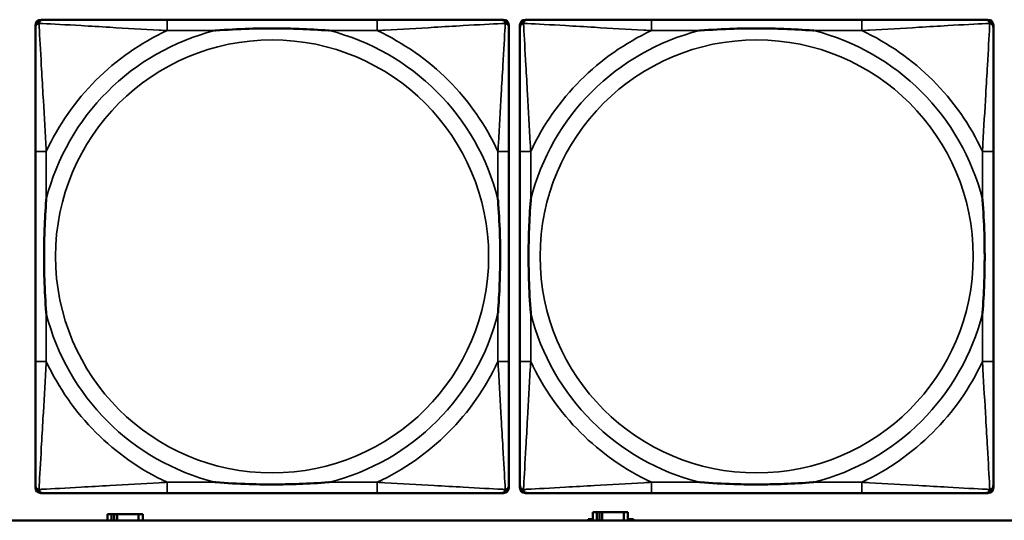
# Model space of a CAD drawing. Header units: inches. Extents: x 1.9 to 64.4, y 1.6 to 69.2.
# Tile 144 of 256: x 30.949 to 32.373, y 50.862 to 51.586. Entities that reach past the tile are written whole.
import ezdxf

# ---------------------------------------------------------------- set-up
doc = ezdxf.new("R2010")
doc.units = ezdxf.units.IN
doc.header["$MEASUREMENT"] = 0
doc.layers.add('Visible (ANSI)', color=7, linetype='Continuous', lineweight=50)
doc.layers.add('Visible Narrow (ANSI)', color=7, linetype='Continuous', lineweight=35)

msp = doc.modelspace()

# ---------------------------------------------------------------- linework, layer by layer
at = {"layer": 'Visible (ANSI)'}
for p, q in [((30.9792, 51.586), (30.9831, 51.586)), ((31.4658, 51.586), (31.1618, 51.586)), ((31.6445, 51.586), (31.6484, 51.586)), ((31.6802, 51.586), (31.6841, 51.586)), ((32.1668, 51.586), (31.8628, 51.586)), ((32.3455, 51.586), (32.3494, 51.586)), ((30.9713, 50.9089), (30.9713, 51.5781)), ((31.6563, 51.5781), (31.6563, 51.5742)), ((31.6723, 50.9089), (31.6723, 51.5781)), ((32.3573, 51.5781), (32.3573, 51.5742)), ((30.9713, 51.3955), (30.9713, 51.0915)), ((31.6563, 51.0915), (31.6563, 51.3955)), ((31.6723, 51.3955), (31.6723, 51.0915)), ((32.3573, 51.0915), (32.3573, 51.3955)), ((31.6563, 50.9128), (31.6563, 50.9089)), ((32.3573, 50.9128), (32.3573, 50.9089)), ((31.6484, 50.901), (30.9792, 50.901)), ((31.1618, 50.901), (31.4658, 50.901)), ((32.3494, 50.901), (31.6802, 50.901)), ((31.8628, 50.901), (32.1668, 50.901)), ((31.0814, 50.8706), (31.0756, 50.8706)), ((31.0756, 50.8706), (31.0756, 50.8616)), ((31.0814, 50.8706), (31.0854, 50.8706)), ((31.0814, 50.8616), (31.0814, 50.8706)), ((31.0854, 50.8616), (31.0854, 50.8706)), ((31.0854, 50.8706), (31.0895, 50.8706)), ((31.0895, 50.8706), (31.0895, 50.8616)), ((31.0895, 50.8706), (31.1207, 50.8706)), ((31.1207, 50.8706), (31.1207, 50.8616)), ((31.1266, 50.8706), (31.1207, 50.8706)), ((31.1266, 50.8616), (31.1266, 50.8706)), ((31.7834, 50.8736), (31.7776, 50.8736)), ((31.7776, 50.8736), (31.7776, 50.8616)), ((31.7834, 50.8736), (31.7874, 50.8736)), ((31.7834, 50.8616), (31.7834, 50.8736)), ((31.7874, 50.8616), (31.7874, 50.8736)), ((31.7874, 50.8736), (31.7915, 50.8736)), ((31.7915, 50.8736), (31.7915, 50.8616)), ((31.7915, 50.8736), (31.8227, 50.8736)), ((31.8227, 50.8736), (31.8227, 50.8616)), ((31.8286, 50.8736), (31.8227, 50.8736)), ((31.8286, 50.8616), (31.8286, 50.8736)), ((45.17, 50.8616), (22.395, 50.8616)), ((31.7711, 50.8616), (31.7711, 50.8631)), ((31.7711, 50.8631), (31.7776, 50.8631)), ((31.8286, 50.8631), (31.8367, 50.8631)), ((31.8367, 50.8631), (31.8367, 50.8616))]:
    msp.add_line(p, q, dxfattribs=at)
for centre, radius, start, end in [((30.9792, 51.5781), 0.00787, 90, 180), ((30.9831, 51.5742), 0.0118, 90, 180), ((31.6445, 51.5742), 0.0118, 0, 90), ((31.6484, 51.5781), 0.00787, 0, 90), ((31.6802, 51.5781), 0.00787, 90, 180), ((31.6841, 51.5742), 0.0118, 90, 180), ((32.3455, 51.5742), 0.0118, 0, 90), ((32.3494, 51.5781), 0.00787, 0, 90), ((30.9831, 50.9128), 0.0118, 180, 270), ((31.6445, 50.9128), 0.0118, 270, 360), ((31.6841, 50.9128), 0.0118, 180, 270), ((32.3455, 50.9128), 0.0118, 270, 360), ((30.9792, 50.9089), 0.00787, 180, 270), ((31.6484, 50.9089), 0.00787, 270, 0), ((31.6802, 50.9089), 0.00787, 180, 270), ((32.3494, 50.9089), 0.00787, 270, 0)]:
    msp.add_arc(centre, radius, start, end, dxfattribs=at)
for points, knots in [([(31.1618, 51.586), (31.1583, 51.586), (31.1547, 51.586), (31.1511, 51.586), (31.1179, 51.586), (31.0842, 51.586), (31.0533, 51.586), (31.0264, 51.586), (31.0008, 51.586), (30.9874, 51.586), (30.9858, 51.586), (30.9843, 51.586), (30.9831, 51.586)], [0, 0, 0, 0, 0.0272471, 0.0272471, 0.0272471, 0.2790553, 0.2790553, 0.2790553, 0.4988354, 0.4988354, 0.4988354, 0.5252205, 0.5252205, 0.5252205, 0.5252205]), ([(31.6445, 51.586), (31.6296, 51.586), (31.588, 51.586), (31.5474, 51.586), (31.5208, 51.586), (31.493, 51.586), (31.4658, 51.586)], [-0.5252205, -0.5252205, -0.5252205, -0.5252205, -0.20743, -0.20743, -0.20743, 0, 0, 0, 0]), ([(31.8628, 51.586), (31.8593, 51.586), (31.8557, 51.586), (31.8521, 51.586), (31.8189, 51.586), (31.7852, 51.586), (31.7543, 51.586), (31.7274, 51.586), (31.7018, 51.586), (31.6884, 51.586), (31.6868, 51.586), (31.6853, 51.586), (31.6841, 51.586)], [0, 0, 0, 0, 0.0272471, 0.0272471, 0.0272471, 0.2790553, 0.2790553, 0.2790553, 0.4988354, 0.4988354, 0.4988354, 0.5252205, 0.5252205, 0.5252205, 0.5252205]), ([(32.3455, 51.586), (32.3306, 51.586), (32.289, 51.586), (32.2484, 51.586), (32.2218, 51.586), (32.194, 51.586), (32.1668, 51.586)], [-0.5252205, -0.5252205, -0.5252205, -0.5252205, -0.20743, -0.20743, -0.20743, 0, 0, 0, 0]), ([(30.9713, 51.5742), (30.9713, 51.5593), (30.9713, 51.5177), (30.9713, 51.4771), (30.9713, 51.4505), (30.9713, 51.4227), (30.9713, 51.3955)], [-0.5252205, -0.5252205, -0.5252205, -0.5252205, -0.20743, -0.20743, -0.20743, 0, 0, 0, 0]), ([(31.2311, 51.5703), (31.2315, 51.5703), (31.2319, 51.5703), (31.2484, 51.5716), (31.2645, 51.5724), (31.2875, 51.5731), (31.2942, 51.5733), (31.3033, 51.5734), (31.3058, 51.5734), (31.3099, 51.5734), (31.3115, 51.5734), (31.3146, 51.5734), (31.3161, 51.5734), (31.3197, 51.5734), (31.3218, 51.5734), (31.3279, 51.5734), (31.3321, 51.5733), (31.3418, 51.5731), (31.3474, 51.5729), (31.3672, 51.5722), (31.3812, 51.5714), (31.3957, 51.5703), (31.3961, 51.5703), (31.3966, 51.5703)], [-0.416114, -0.416114, -0.416114, -0.416114, -0.4127691, -0.4127691, -0.2896446, -0.2896446, -0.2388934, -0.2388934, -0.2201881, -0.2201881, -0.2080204, -0.2080204, -0.196499, -0.196499, -0.1809939, -0.1809939, -0.149741, -0.149741, -0.1073162, -0.1073162, 0, 0, 0.0033356, 0.0033356, 0.0033356, 0.0033356]), ([(31.6563, 51.3955), (31.6563, 51.399), (31.6563, 51.4026), (31.6563, 51.4062), (31.6563, 51.4394), (31.6563, 51.4731), (31.6563, 51.504), (31.6563, 51.5309), (31.6563, 51.5565), (31.6563, 51.5699), (31.6563, 51.5715), (31.6563, 51.573), (31.6563, 51.5742)], [0, 0, 0, 0, 0.0272471, 0.0272471, 0.0272471, 0.2790553, 0.2790553, 0.2790553, 0.4988354, 0.4988354, 0.4988354, 0.5252205, 0.5252205, 0.5252205, 0.5252205]), ([(31.6723, 51.5742), (31.6723, 51.5593), (31.6723, 51.5177), (31.6723, 51.4771), (31.6723, 51.4505), (31.6723, 51.4227), (31.6723, 51.3955)], [-0.5252205, -0.5252205, -0.5252205, -0.5252205, -0.20743, -0.20743, -0.20743, 0, 0, 0, 0]), ([(31.9321, 51.5703), (31.9325, 51.5703), (31.9329, 51.5703), (31.9494, 51.5716), (31.9655, 51.5724), (31.9885, 51.5731), (31.9952, 51.5733), (32.0043, 51.5734), (32.0068, 51.5734), (32.0109, 51.5734), (32.0125, 51.5734), (32.0156, 51.5734), (32.0171, 51.5734), (32.0207, 51.5734), (32.0228, 51.5734), (32.0289, 51.5734), (32.0331, 51.5733), (32.0428, 51.5731), (32.0484, 51.5729), (32.0682, 51.5722), (32.0822, 51.5714), (32.0967, 51.5703), (32.0971, 51.5703), (32.0976, 51.5703)], [-0.416114, -0.416114, -0.416114, -0.416114, -0.4127691, -0.4127691, -0.2896446, -0.2896446, -0.2388934, -0.2388934, -0.2201881, -0.2201881, -0.2080204, -0.2080204, -0.196499, -0.196499, -0.1809939, -0.1809939, -0.149741, -0.149741, -0.1073162, -0.1073162, 0, 0, 0.0033356, 0.0033356, 0.0033356, 0.0033356]), ([(32.3573, 51.3955), (32.3573, 51.399), (32.3573, 51.4026), (32.3573, 51.4062), (32.3573, 51.4394), (32.3573, 51.4731), (32.3573, 51.504), (32.3573, 51.5309), (32.3573, 51.5565), (32.3573, 51.5699), (32.3573, 51.5715), (32.3573, 51.573), (32.3573, 51.5742)], [0, 0, 0, 0, 0.0272471, 0.0272471, 0.0272471, 0.2790553, 0.2790553, 0.2790553, 0.4988354, 0.4988354, 0.4988354, 0.5252205, 0.5252205, 0.5252205, 0.5252205]), ([(30.987, 51.1608), (30.987, 51.1612), (30.987, 51.1616), (30.9857, 51.1781), (30.9849, 51.1942), (30.9842, 51.2171), (30.984, 51.2238), (30.9839, 51.233), (30.9839, 51.2355), (30.9839, 51.2396), (30.9839, 51.2412), (30.9839, 51.2443), (30.9839, 51.2458), (30.9839, 51.2494), (30.9839, 51.2515), (30.9839, 51.2576), (30.984, 51.2618), (30.9842, 51.2715), (30.9844, 51.2771), (30.9851, 51.2969), (30.9859, 51.3109), (30.987, 51.3254), (30.987, 51.3258), (30.987, 51.3262)], [-0.416114, -0.416114, -0.416114, -0.416114, -0.4127691, -0.4127691, -0.2896446, -0.2896446, -0.2388934, -0.2388934, -0.2201881, -0.2201881, -0.2080204, -0.2080204, -0.196499, -0.196499, -0.1809939, -0.1809939, -0.149741, -0.149741, -0.1073162, -0.1073162, 0, 0, 0.0033356, 0.0033356, 0.0033356, 0.0033356]), ([(31.6406, 51.3262), (31.6406, 51.3258), (31.6406, 51.3254), (31.6419, 51.3089), (31.6427, 51.2928), (31.6435, 51.2699), (31.6436, 51.2632), (31.6437, 51.254), (31.6437, 51.2515), (31.6437, 51.2474), (31.6438, 51.2458), (31.6438, 51.2427), (31.6438, 51.2412), (31.6437, 51.2376), (31.6437, 51.2356), (31.6437, 51.2294), (31.6436, 51.2252), (31.6434, 51.2155), (31.6432, 51.2099), (31.6425, 51.1902), (31.6417, 51.1761), (31.6406, 51.1616), (31.6406, 51.1612), (31.6406, 51.1608)], [-0.416114, -0.416114, -0.416114, -0.416114, -0.4127691, -0.4127691, -0.2896446, -0.2896446, -0.2388934, -0.2388934, -0.2201881, -0.2201881, -0.2080204, -0.2080204, -0.196499, -0.196499, -0.1809939, -0.1809939, -0.149741, -0.149741, -0.1073162, -0.1073162, 0, 0, 0.0033356, 0.0033356, 0.0033356, 0.0033356]), ([(31.688, 51.1608), (31.688, 51.1612), (31.688, 51.1616), (31.6867, 51.1781), (31.6859, 51.1942), (31.6852, 51.2171), (31.685, 51.2238), (31.6849, 51.233), (31.6849, 51.2355), (31.6849, 51.2396), (31.6849, 51.2412), (31.6849, 51.2443), (31.6849, 51.2458), (31.6849, 51.2494), (31.6849, 51.2515), (31.6849, 51.2576), (31.685, 51.2618), (31.6852, 51.2715), (31.6854, 51.2771), (31.6861, 51.2969), (31.6869, 51.3109), (31.688, 51.3254), (31.688, 51.3258), (31.688, 51.3262)], [-0.416114, -0.416114, -0.416114, -0.416114, -0.4127691, -0.4127691, -0.2896446, -0.2896446, -0.2388934, -0.2388934, -0.2201881, -0.2201881, -0.2080204, -0.2080204, -0.196499, -0.196499, -0.1809939, -0.1809939, -0.149741, -0.149741, -0.1073162, -0.1073162, 0, 0, 0.0033356, 0.0033356, 0.0033356, 0.0033356]), ([(32.3416, 51.3262), (32.3416, 51.3258), (32.3416, 51.3254), (32.3429, 51.3089), (32.3437, 51.2928), (32.3445, 51.2699), (32.3446, 51.2632), (32.3447, 51.254), (32.3447, 51.2515), (32.3447, 51.2474), (32.3448, 51.2458), (32.3448, 51.2427), (32.3448, 51.2412), (32.3447, 51.2376), (32.3447, 51.2356), (32.3447, 51.2294), (32.3446, 51.2252), (32.3444, 51.2155), (32.3442, 51.2099), (32.3435, 51.1902), (32.3427, 51.1761), (32.3416, 51.1616), (32.3416, 51.1612), (32.3416, 51.1608)], [-0.416114, -0.416114, -0.416114, -0.416114, -0.4127691, -0.4127691, -0.2896446, -0.2896446, -0.2388934, -0.2388934, -0.2201881, -0.2201881, -0.2080204, -0.2080204, -0.196499, -0.196499, -0.1809939, -0.1809939, -0.149741, -0.149741, -0.1073162, -0.1073162, 0, 0, 0.0033356, 0.0033356, 0.0033356, 0.0033356]), ([(30.9713, 51.0915), (30.9713, 51.0643), (30.9713, 51.0365), (30.9713, 51.0099), (30.9713, 50.9693), (30.9713, 50.9277), (30.9713, 50.9128)], [3.9382945, 3.9382945, 3.9382945, 3.9382945, 4.1457245, 4.1457245, 4.1457245, 4.463515, 4.463515, 4.463515, 4.463515]), ([(31.6563, 50.9128), (31.6563, 50.9277), (31.6563, 50.9693), (31.6563, 51.0099), (31.6563, 51.0365), (31.6563, 51.0643), (31.6563, 51.0915)], [-0.5252205, -0.5252205, -0.5252205, -0.5252205, -0.20743, -0.20743, -0.20743, 0, 0, 0, 0]), ([(31.6723, 51.0915), (31.6723, 51.0643), (31.6723, 51.0365), (31.6723, 51.0099), (31.6723, 50.9693), (31.6723, 50.9277), (31.6723, 50.9128)], [3.9382945, 3.9382945, 3.9382945, 3.9382945, 4.1457245, 4.1457245, 4.1457245, 4.463515, 4.463515, 4.463515, 4.463515]), ([(32.3573, 50.9128), (32.3573, 50.9277), (32.3573, 50.9693), (32.3573, 51.0099), (32.3573, 51.0365), (32.3573, 51.0643), (32.3573, 51.0915)], [-0.5252205, -0.5252205, -0.5252205, -0.5252205, -0.20743, -0.20743, -0.20743, 0, 0, 0, 0]), ([(31.3966, 50.9167), (31.3961, 50.9167), (31.3957, 50.9167), (31.3812, 50.9156), (31.3672, 50.9148), (31.3474, 50.9141), (31.3418, 50.9139), (31.3321, 50.9137), (31.3279, 50.9136), (31.3218, 50.9136), (31.3197, 50.9136), (31.3161, 50.9136), (31.3146, 50.9136), (31.3115, 50.9136), (31.3099, 50.9136), (31.3058, 50.9136), (31.3033, 50.9136), (31.2942, 50.9137), (31.2875, 50.9139), (31.2645, 50.9146), (31.2484, 50.9154), (31.2319, 50.9167), (31.2315, 50.9167), (31.2311, 50.9167)], [-0.4149464, -0.4149464, -0.4149464, -0.4149464, -0.41162, -0.41162, -0.3046026, -0.3046026, -0.2622958, -0.2622958, -0.23113, -0.23113, -0.215668, -0.215668, -0.2041787, -0.2041787, -0.1920448, -0.1920448, -0.1733916, -0.1733916, -0.1227817, -0.1227817, 0, 0, 0.0033356, 0.0033356, 0.0033356, 0.0033356]), ([(32.0976, 50.9167), (32.0971, 50.9167), (32.0967, 50.9167), (32.0822, 50.9156), (32.0682, 50.9148), (32.0484, 50.9141), (32.0428, 50.9139), (32.0331, 50.9137), (32.0289, 50.9136), (32.0228, 50.9136), (32.0207, 50.9136), (32.0171, 50.9136), (32.0156, 50.9136), (32.0125, 50.9136), (32.0109, 50.9136), (32.0068, 50.9136), (32.0043, 50.9136), (31.9952, 50.9137), (31.9885, 50.9139), (31.9655, 50.9146), (31.9494, 50.9154), (31.9329, 50.9167), (31.9325, 50.9167), (31.9321, 50.9167)], [-0.4149464, -0.4149464, -0.4149464, -0.4149464, -0.41162, -0.41162, -0.3046026, -0.3046026, -0.2622958, -0.2622958, -0.23113, -0.23113, -0.215668, -0.215668, -0.2041787, -0.2041787, -0.1920448, -0.1920448, -0.1733916, -0.1733916, -0.1227817, -0.1227817, 0, 0, 0.0033356, 0.0033356, 0.0033356, 0.0033356]), ([(30.9831, 50.901), (30.998, 50.901), (31.0396, 50.901), (31.0802, 50.901), (31.1068, 50.901), (31.1346, 50.901), (31.1618, 50.901)], [-0.5252205, -0.5252205, -0.5252205, -0.5252205, -0.20743, -0.20743, -0.20743, 0, 0, 0, 0]), ([(31.4658, 50.901), (31.493, 50.901), (31.5208, 50.901), (31.5474, 50.901), (31.588, 50.901), (31.6296, 50.901), (31.6445, 50.901)], [3.9382945, 3.9382945, 3.9382945, 3.9382945, 4.1457245, 4.1457245, 4.1457245, 4.463515, 4.463515, 4.463515, 4.463515]), ([(31.6841, 50.901), (31.699, 50.901), (31.7406, 50.901), (31.7812, 50.901), (31.8078, 50.901), (31.8356, 50.901), (31.8628, 50.901)], [-0.5252205, -0.5252205, -0.5252205, -0.5252205, -0.20743, -0.20743, -0.20743, 0, 0, 0, 0]), ([(32.1668, 50.901), (32.194, 50.901), (32.2218, 50.901), (32.2484, 50.901), (32.289, 50.901), (32.3306, 50.901), (32.3455, 50.901)], [3.9382945, 3.9382945, 3.9382945, 3.9382945, 4.1457245, 4.1457245, 4.1457245, 4.463515, 4.463515, 4.463515, 4.463515])]:
    msp.add_open_spline(points, degree=3, knots=knots, dxfattribs=at)
at = {"layer": 'Visible Narrow (ANSI)'}
for p, q in [((31.1618, 51.586), (31.1618, 51.5703)), ((31.4658, 51.586), (31.4658, 51.5703)), ((31.8628, 51.586), (31.8628, 51.5703)), ((32.1668, 51.586), (32.1668, 51.5703)), ((31.1618, 51.5703), (31.2311, 51.5703)), ((31.3966, 51.5703), (31.4658, 51.5703)), ((31.8628, 51.5703), (31.9321, 51.5703)), ((32.0976, 51.5703), (32.1668, 51.5703)), ((30.987, 51.3955), (30.9713, 51.3955)), ((30.987, 51.3262), (30.987, 51.3955)), ((31.6563, 51.3955), (31.6406, 51.3955)), ((31.6406, 51.3955), (31.6406, 51.3262)), ((31.688, 51.3955), (31.6723, 51.3955)), ((31.688, 51.3262), (31.688, 51.3955)), ((32.3573, 51.3955), (32.3416, 51.3955)), ((32.3416, 51.3955), (32.3416, 51.3262)), ((30.987, 51.0915), (30.987, 51.1608)), ((31.6406, 51.1608), (31.6406, 51.0915)), ((31.688, 51.0915), (31.688, 51.1608)), ((32.3416, 51.1608), (32.3416, 51.0915)), ((30.987, 51.0915), (30.9713, 51.0915)), ((31.6563, 51.0915), (31.6406, 51.0915)), ((31.688, 51.0915), (31.6723, 51.0915)), ((32.3573, 51.0915), (32.3416, 51.0915)), ((31.1618, 50.9167), (31.1618, 50.901)), ((31.2311, 50.9167), (31.1618, 50.9167)), ((31.4658, 50.9167), (31.3966, 50.9167)), ((31.4658, 50.9167), (31.4658, 50.901)), ((31.8628, 50.9167), (31.8628, 50.901)), ((31.9321, 50.9167), (31.8628, 50.9167)), ((32.1668, 50.9167), (32.0976, 50.9167)), ((32.1668, 50.9167), (32.1668, 50.901))]:
    msp.add_line(p, q, dxfattribs=at)
for centre in [(31.3138, 51.2435), (32.0148, 51.2435)]:
    msp.add_circle(centre, 0.3133, dxfattribs=at)
for centre, radius, start, end in [((31.3138, 51.2435), 0.3371, 104.2103, 165.7897), ((31.3138, 51.2435), 0.3604, 114.9407, 155.0593), ((31.3138, 51.2435), 0.3371, 14.2103, 75.7897), ((31.3138, 51.2435), 0.3604, 24.9407, 65.0593), ((32.0148, 51.2435), 0.3371, 104.2103, 165.7897), ((32.0148, 51.2435), 0.3604, 114.9407, 155.0593), ((32.0148, 51.2435), 0.3371, 14.2103, 75.7897), ((32.0148, 51.2435), 0.3604, 24.9407, 65.0593), ((31.3138, 51.2435), 0.3371, 194.2103, 255.7897), ((31.3138, 51.2435), 0.3371, 284.2103, 345.7897), ((32.0148, 51.2435), 0.3371, 194.2103, 255.7897), ((32.0148, 51.2435), 0.3371, 284.2103, 345.7897), ((31.3138, 51.2435), 0.3604, 204.9407, 245.0593), ((31.3138, 51.2435), 0.3604, 294.9407, 335.0593), ((32.0148, 51.2435), 0.3604, 204.9407, 245.0593), ((32.0148, 51.2435), 0.3604, 294.9407, 335.0593)]:
    msp.add_arc(centre, radius, start, end, dxfattribs=at)
for points, knots in [([(30.9766, 51.5807), (30.9768, 51.5813), (30.977, 51.5819), (30.9775, 51.5829), (30.9778, 51.5834), (30.9784, 51.5841), (30.9787, 51.5844), (30.9791, 51.5847), (30.9792, 51.5848), (30.9796, 51.5851), (30.9799, 51.5852), (30.9805, 51.5855), (30.9809, 51.5857), (30.9819, 51.5859), (30.9825, 51.586), (30.9831, 51.586)], [-0.00012419, -0.00012419, -0.00012419, -0.00012419, 0.00449537, 0.00449537, 0.00977487, 0.00977487, 0.01307456, 0.01307456, 0.0147244, 0.0147244, 0.01736415, 0.01736415, 0.02158775, 0.02158775, 0.02627331, 0.02627331, 0.02627331, 0.02627331]), ([(31.6445, 51.586), (31.6451, 51.586), (31.6457, 51.5859), (31.6467, 51.5857), (31.6471, 51.5855), (31.6478, 51.5852), (31.648, 51.5851), (31.6484, 51.5848), (31.6485, 51.5847), (31.6489, 51.5844), (31.6492, 51.5841), (31.6498, 51.5834), (31.6501, 51.5829), (31.6506, 51.5819), (31.6509, 51.5813), (31.651, 51.5807)], [-0.02627331, -0.02627331, -0.02627331, -0.02627331, -0.02158775, -0.02158775, -0.01736415, -0.01736415, -0.0147244, -0.0147244, -0.01307456, -0.01307456, -0.00977487, -0.00977487, -0.00449537, -0.00449537, 0.00012419, 0.00012419, 0.00012419, 0.00012419]), ([(31.6776, 51.5807), (31.6778, 51.5813), (31.678, 51.5819), (31.6785, 51.5829), (31.6788, 51.5834), (31.6794, 51.5841), (31.6797, 51.5844), (31.6801, 51.5847), (31.6802, 51.5848), (31.6806, 51.5851), (31.6809, 51.5852), (31.6815, 51.5855), (31.6819, 51.5857), (31.6829, 51.5859), (31.6835, 51.586), (31.6841, 51.586)], [-0.00012419, -0.00012419, -0.00012419, -0.00012419, 0.00449537, 0.00449537, 0.00977487, 0.00977487, 0.01307456, 0.01307456, 0.0147244, 0.0147244, 0.01736415, 0.01736415, 0.02158775, 0.02158775, 0.02627331, 0.02627331, 0.02627331, 0.02627331]), ([(32.3455, 51.586), (32.3461, 51.586), (32.3467, 51.5859), (32.3477, 51.5857), (32.3481, 51.5855), (32.3488, 51.5852), (32.349, 51.5851), (32.3494, 51.5848), (32.3495, 51.5847), (32.3499, 51.5844), (32.3502, 51.5841), (32.3508, 51.5834), (32.3511, 51.5829), (32.3516, 51.5819), (32.3519, 51.5813), (32.352, 51.5807)], [-0.02627331, -0.02627331, -0.02627331, -0.02627331, -0.02158775, -0.02158775, -0.01736415, -0.01736415, -0.0147244, -0.0147244, -0.01307456, -0.01307456, -0.00977487, -0.00977487, -0.00449537, -0.00449537, 0.00012419, 0.00012419, 0.00012419, 0.00012419]), ([(30.9713, 51.5742), (30.9713, 51.5748), (30.9714, 51.5754), (30.9716, 51.5764), (30.9718, 51.5768), (30.9721, 51.5775), (30.9722, 51.5777), (30.9725, 51.5781), (30.9726, 51.5782), (30.9729, 51.5786), (30.9732, 51.5789), (30.9739, 51.5795), (30.9744, 51.5798), (30.9755, 51.5803), (30.976, 51.5806), (30.9766, 51.5807)], [-0.02627331, -0.02627331, -0.02627331, -0.02627331, -0.02158775, -0.02158775, -0.01736415, -0.01736415, -0.0147244, -0.0147244, -0.01307456, -0.01307456, -0.00977487, -0.00977487, -0.00449537, -0.00449537, 0.00012419, 0.00012419, 0.00012419, 0.00012419]), ([(30.987, 51.3955), (30.9868, 51.3992), (30.9866, 51.403), (30.9851, 51.4303), (30.9837, 51.4545), (30.9815, 51.4924), (30.9807, 51.5064), (30.9787, 51.5416), (30.9776, 51.5618), (30.9768, 51.5772), (30.9767, 51.579), (30.9766, 51.5807)], [0, 0, 0, 0, 0.0278591, 0.0278591, 0.201273, 0.201273, 0.3066357, 0.3066357, 0.475216, 0.475216, 0.5007189, 0.5007189, 0.5007189, 0.5007189]), ([(30.9766, 51.5807), (30.9783, 51.5806), (30.9801, 51.5805), (30.9955, 51.5797), (31.0157, 51.5787), (31.0509, 51.5767), (31.0649, 51.5758), (31.1028, 51.5736), (31.127, 51.5722), (31.1543, 51.5707), (31.1581, 51.5705), (31.1618, 51.5703)], [-0.5007189, -0.5007189, -0.5007189, -0.5007189, -0.475216, -0.475216, -0.3066357, -0.3066357, -0.201273, -0.201273, -0.0278591, -0.0278591, 0, 0, 0, 0]), ([(31.4658, 51.5703), (31.4695, 51.5705), (31.4733, 51.5707), (31.5006, 51.5722), (31.5248, 51.5736), (31.5627, 51.5758), (31.5767, 51.5767), (31.612, 51.5787), (31.6321, 51.5797), (31.6475, 51.5805), (31.6493, 51.5806), (31.651, 51.5807)], [0, 0, 0, 0, 0.0278591, 0.0278591, 0.201273, 0.201273, 0.3066357, 0.3066357, 0.475216, 0.475216, 0.5007189, 0.5007189, 0.5007189, 0.5007189]), ([(31.651, 51.5807), (31.651, 51.579), (31.6509, 51.5772), (31.65, 51.5618), (31.649, 51.5416), (31.647, 51.5064), (31.6461, 51.4924), (31.6439, 51.4545), (31.6425, 51.4303), (31.641, 51.403), (31.6408, 51.3992), (31.6406, 51.3955)], [-0.5007189, -0.5007189, -0.5007189, -0.5007189, -0.475216, -0.475216, -0.3066357, -0.3066357, -0.201273, -0.201273, -0.0278591, -0.0278591, 0, 0, 0, 0]), ([(31.651, 51.5807), (31.6516, 51.5806), (31.6522, 51.5803), (31.6532, 51.5798), (31.6537, 51.5795), (31.6544, 51.5789), (31.6547, 51.5786), (31.655, 51.5782), (31.6551, 51.5781), (31.6554, 51.5777), (31.6555, 51.5775), (31.6558, 51.5768), (31.656, 51.5764), (31.6563, 51.5754), (31.6563, 51.5748), (31.6563, 51.5742)], [-0.00012419, -0.00012419, -0.00012419, -0.00012419, 0.00449537, 0.00449537, 0.00977487, 0.00977487, 0.01307456, 0.01307456, 0.0147244, 0.0147244, 0.01736415, 0.01736415, 0.02158775, 0.02158775, 0.02627331, 0.02627331, 0.02627331, 0.02627331]), ([(31.6723, 51.5742), (31.6723, 51.5748), (31.6724, 51.5754), (31.6726, 51.5764), (31.6728, 51.5768), (31.6731, 51.5775), (31.6732, 51.5777), (31.6735, 51.5781), (31.6736, 51.5782), (31.6739, 51.5786), (31.6742, 51.5789), (31.6749, 51.5795), (31.6754, 51.5798), (31.6765, 51.5803), (31.677, 51.5806), (31.6776, 51.5807)], [-0.02627331, -0.02627331, -0.02627331, -0.02627331, -0.02158775, -0.02158775, -0.01736415, -0.01736415, -0.0147244, -0.0147244, -0.01307456, -0.01307456, -0.00977487, -0.00977487, -0.00449537, -0.00449537, 0.00012419, 0.00012419, 0.00012419, 0.00012419]), ([(31.688, 51.3955), (31.6878, 51.3992), (31.6876, 51.403), (31.6861, 51.4303), (31.6847, 51.4545), (31.6825, 51.4924), (31.6817, 51.5064), (31.6797, 51.5416), (31.6786, 51.5618), (31.6778, 51.5772), (31.6777, 51.579), (31.6776, 51.5807)], [0, 0, 0, 0, 0.0278591, 0.0278591, 0.201273, 0.201273, 0.3066357, 0.3066357, 0.475216, 0.475216, 0.5007189, 0.5007189, 0.5007189, 0.5007189]), ([(31.6776, 51.5807), (31.6793, 51.5806), (31.6811, 51.5805), (31.6965, 51.5797), (31.7167, 51.5787), (31.7519, 51.5767), (31.7659, 51.5758), (31.8038, 51.5736), (31.828, 51.5722), (31.8553, 51.5707), (31.8591, 51.5705), (31.8628, 51.5703)], [-0.5007189, -0.5007189, -0.5007189, -0.5007189, -0.475216, -0.475216, -0.3066357, -0.3066357, -0.201273, -0.201273, -0.0278591, -0.0278591, 0, 0, 0, 0]), ([(32.1668, 51.5703), (32.1705, 51.5705), (32.1743, 51.5707), (32.2016, 51.5722), (32.2258, 51.5736), (32.2637, 51.5758), (32.2777, 51.5767), (32.313, 51.5787), (32.3331, 51.5797), (32.3485, 51.5805), (32.3503, 51.5806), (32.352, 51.5807)], [0, 0, 0, 0, 0.0278591, 0.0278591, 0.201273, 0.201273, 0.3066357, 0.3066357, 0.475216, 0.475216, 0.5007189, 0.5007189, 0.5007189, 0.5007189]), ([(32.352, 51.5807), (32.352, 51.579), (32.3519, 51.5772), (32.351, 51.5618), (32.35, 51.5416), (32.348, 51.5064), (32.3471, 51.4924), (32.3449, 51.4545), (32.3435, 51.4303), (32.342, 51.403), (32.3418, 51.3992), (32.3416, 51.3955)], [-0.5007189, -0.5007189, -0.5007189, -0.5007189, -0.475216, -0.475216, -0.3066357, -0.3066357, -0.201273, -0.201273, -0.0278591, -0.0278591, 0, 0, 0, 0]), ([(32.352, 51.5807), (32.3526, 51.5806), (32.3532, 51.5803), (32.3542, 51.5798), (32.3547, 51.5795), (32.3554, 51.5789), (32.3557, 51.5786), (32.356, 51.5782), (32.3561, 51.5781), (32.3564, 51.5777), (32.3565, 51.5775), (32.3568, 51.5768), (32.357, 51.5764), (32.3573, 51.5754), (32.3573, 51.5748), (32.3573, 51.5742)], [-0.00012419, -0.00012419, -0.00012419, -0.00012419, 0.00449537, 0.00449537, 0.00977487, 0.00977487, 0.01307456, 0.01307456, 0.0147244, 0.0147244, 0.01736415, 0.01736415, 0.02158775, 0.02158775, 0.02627331, 0.02627331, 0.02627331, 0.02627331]), ([(30.9766, 50.9063), (30.9767, 50.908), (30.9768, 50.9098), (30.9776, 50.9252), (30.9787, 50.9454), (30.9807, 50.9806), (30.9815, 50.9946), (30.9837, 51.0325), (30.9851, 51.0567), (30.9866, 51.084), (30.9868, 51.0878), (30.987, 51.0915)], [-4.4390134, -4.4390134, -4.4390134, -4.4390134, -4.4135105, -4.4135105, -4.2449302, -4.2449302, -4.1395675, -4.1395675, -3.9661536, -3.9661536, -3.9382945, -3.9382945, -3.9382945, -3.9382945]), ([(31.6406, 51.0915), (31.6408, 51.0878), (31.641, 51.084), (31.6425, 51.0567), (31.6439, 51.0325), (31.6461, 50.9946), (31.647, 50.9806), (31.649, 50.9454), (31.65, 50.9252), (31.6509, 50.9098), (31.651, 50.908), (31.651, 50.9063)], [0, 0, 0, 0, 0.0278591, 0.0278591, 0.201273, 0.201273, 0.3066357, 0.3066357, 0.475216, 0.475216, 0.5007189, 0.5007189, 0.5007189, 0.5007189]), ([(31.6776, 50.9063), (31.6777, 50.908), (31.6778, 50.9098), (31.6786, 50.9252), (31.6797, 50.9454), (31.6817, 50.9806), (31.6825, 50.9946), (31.6847, 51.0325), (31.6861, 51.0567), (31.6876, 51.084), (31.6878, 51.0878), (31.688, 51.0915)], [-4.4390134, -4.4390134, -4.4390134, -4.4390134, -4.4135105, -4.4135105, -4.2449302, -4.2449302, -4.1395675, -4.1395675, -3.9661536, -3.9661536, -3.9382945, -3.9382945, -3.9382945, -3.9382945]), ([(32.3416, 51.0915), (32.3418, 51.0878), (32.342, 51.084), (32.3435, 51.0567), (32.3449, 51.0325), (32.3471, 50.9946), (32.348, 50.9806), (32.35, 50.9454), (32.351, 50.9252), (32.3519, 50.9098), (32.352, 50.908), (32.352, 50.9063)], [0, 0, 0, 0, 0.0278591, 0.0278591, 0.201273, 0.201273, 0.3066357, 0.3066357, 0.475216, 0.475216, 0.5007189, 0.5007189, 0.5007189, 0.5007189]), ([(30.9766, 50.9063), (30.976, 50.9064), (30.9755, 50.9067), (30.9744, 50.9072), (30.9739, 50.9075), (30.9732, 50.9081), (30.9729, 50.9084), (30.9726, 50.9088), (30.9725, 50.9089), (30.9722, 50.9093), (30.9721, 50.9095), (30.9718, 50.9102), (30.9716, 50.9106), (30.9714, 50.9116), (30.9713, 50.9122), (30.9713, 50.9128)], [-0.00012419, -0.00012419, -0.00012419, -0.00012419, 0.00449537, 0.00449537, 0.00977487, 0.00977487, 0.01307456, 0.01307456, 0.0147244, 0.0147244, 0.01736415, 0.01736415, 0.02158775, 0.02158775, 0.02627331, 0.02627331, 0.02627331, 0.02627331]), ([(31.1618, 50.9167), (31.1581, 50.9165), (31.1543, 50.9163), (31.127, 50.9148), (31.1028, 50.9134), (31.0649, 50.9112), (31.0509, 50.9103), (31.0157, 50.9084), (30.9955, 50.9073), (30.9801, 50.9065), (30.9783, 50.9064), (30.9766, 50.9063)], [0, 0, 0, 0, 0.0278591, 0.0278591, 0.201273, 0.201273, 0.3066357, 0.3066357, 0.475216, 0.475216, 0.5007189, 0.5007189, 0.5007189, 0.5007189]), ([(31.651, 50.9063), (31.6493, 50.9064), (31.6475, 50.9065), (31.6321, 50.9073), (31.612, 50.9084), (31.5767, 50.9103), (31.5627, 50.9112), (31.5248, 50.9134), (31.5006, 50.9148), (31.4733, 50.9163), (31.4695, 50.9165), (31.4658, 50.9167)], [-4.4390134, -4.4390134, -4.4390134, -4.4390134, -4.4135105, -4.4135105, -4.2449302, -4.2449302, -4.1395675, -4.1395675, -3.9661536, -3.9661536, -3.9382945, -3.9382945, -3.9382945, -3.9382945]), ([(31.6563, 50.9128), (31.6563, 50.9122), (31.6563, 50.9116), (31.656, 50.9106), (31.6558, 50.9102), (31.6555, 50.9095), (31.6554, 50.9093), (31.6551, 50.9089), (31.655, 50.9088), (31.6547, 50.9084), (31.6544, 50.9081), (31.6537, 50.9075), (31.6532, 50.9072), (31.6522, 50.9067), (31.6516, 50.9064), (31.651, 50.9063)], [-0.02627331, -0.02627331, -0.02627331, -0.02627331, -0.02158775, -0.02158775, -0.01736415, -0.01736415, -0.0147244, -0.0147244, -0.01307456, -0.01307456, -0.00977487, -0.00977487, -0.00449537, -0.00449537, 0.00012419, 0.00012419, 0.00012419, 0.00012419]), ([(31.6776, 50.9063), (31.677, 50.9064), (31.6765, 50.9067), (31.6754, 50.9072), (31.6749, 50.9075), (31.6742, 50.9081), (31.6739, 50.9084), (31.6736, 50.9088), (31.6735, 50.9089), (31.6732, 50.9093), (31.6731, 50.9095), (31.6728, 50.9102), (31.6726, 50.9106), (31.6724, 50.9116), (31.6723, 50.9122), (31.6723, 50.9128)], [-0.00012419, -0.00012419, -0.00012419, -0.00012419, 0.00449537, 0.00449537, 0.00977487, 0.00977487, 0.01307456, 0.01307456, 0.0147244, 0.0147244, 0.01736415, 0.01736415, 0.02158775, 0.02158775, 0.02627331, 0.02627331, 0.02627331, 0.02627331]), ([(31.8628, 50.9167), (31.8591, 50.9165), (31.8553, 50.9163), (31.828, 50.9148), (31.8038, 50.9134), (31.7659, 50.9112), (31.7519, 50.9103), (31.7167, 50.9084), (31.6965, 50.9073), (31.6811, 50.9065), (31.6793, 50.9064), (31.6776, 50.9063)], [0, 0, 0, 0, 0.0278591, 0.0278591, 0.201273, 0.201273, 0.3066357, 0.3066357, 0.475216, 0.475216, 0.5007189, 0.5007189, 0.5007189, 0.5007189]), ([(32.352, 50.9063), (32.3503, 50.9064), (32.3485, 50.9065), (32.3331, 50.9073), (32.313, 50.9084), (32.2777, 50.9103), (32.2637, 50.9112), (32.2258, 50.9134), (32.2016, 50.9148), (32.1743, 50.9163), (32.1705, 50.9165), (32.1668, 50.9167)], [-4.4390134, -4.4390134, -4.4390134, -4.4390134, -4.4135105, -4.4135105, -4.2449302, -4.2449302, -4.1395675, -4.1395675, -3.9661536, -3.9661536, -3.9382945, -3.9382945, -3.9382945, -3.9382945]), ([(32.3573, 50.9128), (32.3573, 50.9122), (32.3573, 50.9116), (32.357, 50.9106), (32.3568, 50.9102), (32.3565, 50.9095), (32.3564, 50.9093), (32.3561, 50.9089), (32.356, 50.9088), (32.3557, 50.9084), (32.3554, 50.9081), (32.3547, 50.9075), (32.3542, 50.9072), (32.3532, 50.9067), (32.3526, 50.9064), (32.352, 50.9063)], [-0.02627331, -0.02627331, -0.02627331, -0.02627331, -0.02158775, -0.02158775, -0.01736415, -0.01736415, -0.0147244, -0.0147244, -0.01307456, -0.01307456, -0.00977487, -0.00977487, -0.00449537, -0.00449537, 0.00012419, 0.00012419, 0.00012419, 0.00012419]), ([(30.9831, 50.901), (30.9825, 50.901), (30.9819, 50.9011), (30.9809, 50.9013), (30.9805, 50.9015), (30.9799, 50.9018), (30.9796, 50.9019), (30.9792, 50.9022), (30.9791, 50.9023), (30.9787, 50.9026), (30.9784, 50.9029), (30.9778, 50.9036), (30.9775, 50.9041), (30.977, 50.9051), (30.9768, 50.9057), (30.9766, 50.9063)], [-0.02627331, -0.02627331, -0.02627331, -0.02627331, -0.02158775, -0.02158775, -0.01736415, -0.01736415, -0.0147244, -0.0147244, -0.01307456, -0.01307456, -0.00977487, -0.00977487, -0.00449537, -0.00449537, 0.00012419, 0.00012419, 0.00012419, 0.00012419]), ([(31.651, 50.9063), (31.6509, 50.9057), (31.6506, 50.9051), (31.6501, 50.9041), (31.6498, 50.9036), (31.6492, 50.9029), (31.6489, 50.9026), (31.6485, 50.9023), (31.6484, 50.9022), (31.648, 50.9019), (31.6478, 50.9018), (31.6471, 50.9015), (31.6467, 50.9013), (31.6457, 50.9011), (31.6451, 50.901), (31.6445, 50.901)], [-0.00012419, -0.00012419, -0.00012419, -0.00012419, 0.00449537, 0.00449537, 0.00977487, 0.00977487, 0.01307456, 0.01307456, 0.0147244, 0.0147244, 0.01736415, 0.01736415, 0.02158775, 0.02158775, 0.02627331, 0.02627331, 0.02627331, 0.02627331]), ([(31.6841, 50.901), (31.6835, 50.901), (31.6829, 50.9011), (31.6819, 50.9013), (31.6815, 50.9015), (31.6809, 50.9018), (31.6806, 50.9019), (31.6802, 50.9022), (31.6801, 50.9023), (31.6797, 50.9026), (31.6794, 50.9029), (31.6788, 50.9036), (31.6785, 50.9041), (31.678, 50.9051), (31.6778, 50.9057), (31.6776, 50.9063)], [-0.02627331, -0.02627331, -0.02627331, -0.02627331, -0.02158775, -0.02158775, -0.01736415, -0.01736415, -0.0147244, -0.0147244, -0.01307456, -0.01307456, -0.00977487, -0.00977487, -0.00449537, -0.00449537, 0.00012419, 0.00012419, 0.00012419, 0.00012419]), ([(32.352, 50.9063), (32.3519, 50.9057), (32.3516, 50.9051), (32.3511, 50.9041), (32.3508, 50.9036), (32.3502, 50.9029), (32.3499, 50.9026), (32.3495, 50.9023), (32.3494, 50.9022), (32.349, 50.9019), (32.3488, 50.9018), (32.3481, 50.9015), (32.3477, 50.9013), (32.3467, 50.9011), (32.3461, 50.901), (32.3455, 50.901)], [-0.00012419, -0.00012419, -0.00012419, -0.00012419, 0.00449537, 0.00449537, 0.00977487, 0.00977487, 0.01307456, 0.01307456, 0.0147244, 0.0147244, 0.01736415, 0.01736415, 0.02158775, 0.02158775, 0.02627331, 0.02627331, 0.02627331, 0.02627331])]:
    msp.add_open_spline(points, degree=3, knots=knots, dxfattribs=at)

doc.saveas('drawing.dxf')
